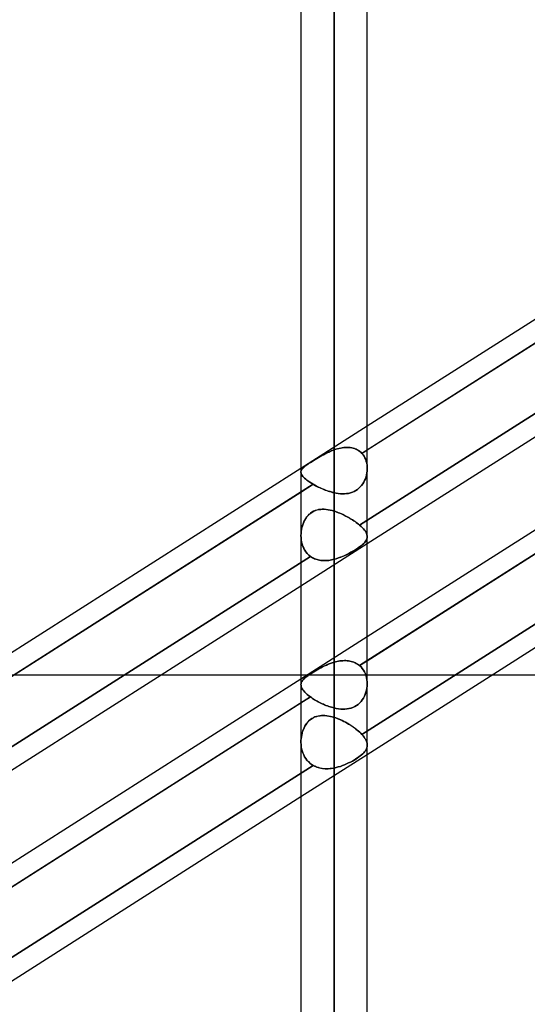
# Model space of a CAD drawing. Header units: millimetres. Extents: x -97 to 82, y -215 to 215.
# Tile 34 of 84: x -33 to -21, y -58 to -34. Entities that reach past the tile are written whole.
import ezdxf

# ---------------------------------------------------------------- set-up
doc = ezdxf.new("R2010")
doc.units = ezdxf.units.MM
doc.layers.add('MAIN-1', color=7, linetype='Continuous')
doc.layers.add('MAIN-2', color=7, linetype='Continuous')

msp = doc.modelspace()

# ---------------------------------------------------------------- linework, layer by layer
at = {"layer": 'MAIN-1'}
for p, q in [((-25.211, 0), (-25.211, -120.621)), ((-26.004, 0), (-26.004, -119.951)), ((-24.419, -119.877), (-24.419, 0)), ((-17.365, -39.49), (-24.419, -43.981)), ((-24.419, -44.55), (-17.204, -39.956)), ((-17.204, -42.205), (-24.419, -46.8)), ((-17.365, -44.533), (-24.419, -49.025)), ((-26.004, -44.991), (-33.219, -49.585)), ((-24.419, -49.593), (-17.204, -44.999)), ((-33.219, -50.154), (-26.004, -45.559)), ((-17.204, -47.249), (-24.419, -51.843)), ((-26.004, -47.809), (-33.219, -52.404)), ((-29.33, -49.928), (-26.004, -49.928)), ((-21.41, -49.928), (-17.204, -49.928)), ((-26.004, -50.034), (-33.219, -54.629)), ((-33.219, -55.197), (-26.004, -50.603)), ((-26.004, -52.853), (-33.219, -57.447))]:
    msp.add_line(p, q, dxfattribs=at)
at = {"layer": 'MAIN-2'}
for p, q in [((-25.211, 0), (-25.211, -119.448)), ((-25.211, 0), (-25.211, -44.549)), ((-25.211, 0), (-25.211, -45.574)), ((-25.211, -120.621), (-25.211, 0)), ((-25.211, -119.448), (-25.211, 0)), ((-25.211, -45.574), (-25.211, 0)), ((-25.211, -44.549), (-25.211, 0)), ((-16.899, -39.762), (-24.547, -44.632)), ((-16.977, -41.492), (-24.602, -46.348)), ((-24.602, -46.348), (-16.977, -41.492)), ((-24.419, -43.981), (-26.004, -44.991)), ((-25.134, -44.524), (-25.095, -44.514)), ((-25.093, -44.514), (-25.133, -44.524)), ((-25.095, -44.514), (-25.056, -44.505)), ((-25.054, -44.505), (-25.093, -44.514)), ((-25.056, -44.505), (-25.017, -44.498)), ((-25.015, -44.498), (-25.054, -44.505)), ((-25.017, -44.498), (-24.979, -44.493)), ((-24.976, -44.493), (-25.015, -44.498)), ((-24.979, -44.493), (-24.94, -44.49)), ((-24.937, -44.49), (-24.976, -44.493)), ((-24.94, -44.49), (-24.902, -44.489)), ((-24.899, -44.489), (-24.937, -44.49)), ((-24.902, -44.489), (-24.864, -44.49)), ((-24.862, -44.49), (-24.899, -44.489)), ((-24.864, -44.49), (-24.827, -44.493)), ((-24.825, -44.494), (-24.862, -44.49)), ((-24.827, -44.493), (-24.791, -44.499)), ((-24.789, -44.499), (-24.825, -44.494)), ((-24.791, -44.499), (-24.755, -44.507)), ((-24.754, -44.508), (-24.789, -44.499)), ((-24.755, -44.507), (-24.721, -44.518)), ((-24.72, -44.518), (-24.754, -44.508)), ((-24.721, -44.518), (-24.688, -44.531)), ((-24.687, -44.531), (-24.72, -44.518)), ((-25.594, -44.737), (-25.632, -44.76)), ((-25.628, -44.757), (-25.588, -44.734)), ((-25.554, -44.714), (-25.594, -44.737)), ((-25.588, -44.734), (-25.548, -44.71)), ((-25.514, -44.691), (-25.554, -44.714)), ((-25.548, -44.71), (-25.508, -44.687)), ((-25.472, -44.668), (-25.514, -44.691)), ((-25.508, -44.687), (-25.466, -44.665)), ((-25.43, -44.646), (-25.472, -44.668)), ((-25.466, -44.665), (-25.424, -44.643)), ((-25.388, -44.624), (-25.43, -44.646)), ((-25.424, -44.643), (-25.382, -44.622)), ((-25.344, -44.604), (-25.388, -44.624)), ((-25.382, -44.622), (-25.34, -44.602)), ((-25.3, -44.584), (-25.344, -44.604)), ((-25.34, -44.602), (-25.297, -44.583)), ((-25.256, -44.566), (-25.3, -44.584)), ((-25.297, -44.583), (-25.254, -44.565)), ((-25.211, -44.549), (-25.256, -44.566)), ((-25.254, -44.565), (-25.211, -44.549)), ((-25.211, -44.549), (-25.173, -44.536)), ((-25.172, -44.536), (-25.211, -44.549)), ((-25.173, -44.536), (-25.134, -44.524)), ((-25.133, -44.524), (-25.172, -44.536)), ((-24.688, -44.531), (-24.656, -44.546)), ((-24.656, -44.547), (-24.687, -44.531)), ((-24.656, -44.546), (-24.626, -44.564)), ((-24.626, -44.564), (-24.656, -44.547)), ((-24.626, -44.564), (-24.598, -44.584)), ((-24.598, -44.585), (-24.626, -44.564)), ((-24.598, -44.584), (-24.572, -44.607)), ((-24.571, -44.607), (-24.598, -44.585)), ((-24.572, -44.607), (-24.547, -44.632)), ((-24.547, -44.632), (-24.571, -44.607)), ((-24.547, -44.632), (-24.419, -44.55)), ((-24.547, -44.632), (-24.519, -44.665)), ((-24.519, -44.665), (-24.547, -44.632)), ((-24.519, -44.665), (-24.494, -44.702)), ((-24.494, -44.702), (-24.519, -44.665)), ((-24.494, -44.702), (-24.473, -44.741)), ((-24.473, -44.741), (-24.494, -44.702)), ((-24.473, -44.741), (-24.456, -44.782)), ((-24.456, -44.782), (-24.473, -44.741)), ((-25.948, -44.976), (-25.963, -44.991)), ((-25.962, -44.991), (-25.947, -44.975)), ((-25.93, -44.96), (-25.948, -44.976)), ((-25.947, -44.975), (-25.929, -44.959)), ((-25.91, -44.944), (-25.93, -44.96)), ((-25.929, -44.959), (-25.909, -44.943)), ((-25.888, -44.926), (-25.91, -44.944)), ((-25.909, -44.943), (-25.886, -44.925)), ((-25.863, -44.908), (-25.888, -44.926)), ((-25.886, -44.925), (-25.861, -44.907)), ((-25.836, -44.89), (-25.863, -44.908)), ((-25.861, -44.907), (-25.834, -44.888)), ((-25.807, -44.87), (-25.836, -44.89)), ((-25.834, -44.888), (-25.804, -44.868)), ((-25.775, -44.85), (-25.807, -44.87)), ((-25.804, -44.868), (-25.773, -44.848)), ((-25.742, -44.828), (-25.775, -44.85)), ((-25.773, -44.848), (-25.739, -44.826)), ((-25.706, -44.806), (-25.742, -44.828)), ((-25.739, -44.826), (-25.703, -44.804)), ((-25.67, -44.783), (-25.706, -44.806)), ((-25.703, -44.804), (-25.666, -44.781)), ((-25.632, -44.76), (-25.67, -44.783)), ((-25.666, -44.781), (-25.628, -44.757)), ((-16.977, -44.854), (-24.602, -49.71)), ((-24.456, -44.782), (-24.441, -44.825)), ((-24.441, -44.825), (-24.456, -44.782)), ((-24.441, -44.825), (-24.431, -44.87)), ((-24.431, -44.87), (-24.441, -44.825)), ((-24.431, -44.87), (-24.423, -44.916)), ((-24.423, -44.916), (-24.431, -44.87)), ((-24.423, -44.916), (-24.419, -44.963)), ((-24.419, -44.963), (-24.423, -44.916)), ((-24.419, -44.963), (-24.419, -45.01)), ((-24.419, -45.01), (-24.419, -44.963)), ((-26.003, -45.068), (-26.004, -45.085)), ((-26.004, -45.084), (-26.003, -45.068)), ((-26.001, -45.103), (-26.004, -45.084)), ((-26.004, -45.085), (-26.001, -45.103)), ((-26.003, -45.068), (-26, -45.052)), ((-26, -45.053), (-26.003, -45.068)), ((-26.001, -45.103), (-25.996, -45.122)), ((-25.996, -45.122), (-26.001, -45.103)), ((-25.994, -45.037), (-26, -45.053)), ((-26, -45.052), (-25.994, -45.037)), ((-25.996, -45.122), (-25.987, -45.142)), ((-25.987, -45.142), (-25.996, -45.122)), ((-25.986, -45.022), (-25.994, -45.037)), ((-25.994, -45.037), (-25.986, -45.022)), ((-25.987, -45.142), (-25.974, -45.163)), ((-25.974, -45.162), (-25.987, -45.142)), ((-25.986, -45.022), (-25.975, -45.006)), ((-25.975, -45.007), (-25.986, -45.022)), ((-25.963, -44.991), (-25.975, -45.007)), ((-25.975, -45.006), (-25.962, -44.991)), ((-25.958, -45.184), (-25.974, -45.162)), ((-25.974, -45.163), (-25.958, -45.184)), ((-25.958, -45.184), (-25.939, -45.206)), ((-25.939, -45.206), (-25.958, -45.184)), ((-25.939, -45.206), (-25.916, -45.228)), ((-25.916, -45.228), (-25.939, -45.206)), ((-24.448, -45.193), (-24.463, -45.238)), ((-24.463, -45.238), (-24.448, -45.193)), ((-24.436, -45.148), (-24.448, -45.193)), ((-24.448, -45.193), (-24.436, -45.148)), ((-24.427, -45.102), (-24.436, -45.148)), ((-24.436, -45.148), (-24.427, -45.102)), ((-24.422, -45.056), (-24.427, -45.102)), ((-24.427, -45.102), (-24.422, -45.056)), ((-24.419, -45.01), (-24.422, -45.056)), ((-24.422, -45.056), (-24.419, -45.01)), ((-25.712, -45.373), (-33.354, -50.24)), ((-26.004, -45.559), (-25.712, -45.373)), ((-25.916, -45.228), (-25.89, -45.252)), ((-25.89, -45.252), (-25.916, -45.228)), ((-25.89, -45.252), (-25.86, -45.276)), ((-25.86, -45.275), (-25.89, -45.252)), ((-25.828, -45.3), (-25.86, -45.275)), ((-25.86, -45.276), (-25.827, -45.3)), ((-25.792, -45.324), (-25.828, -45.3)), ((-25.827, -45.3), (-25.792, -45.324)), ((-25.792, -45.324), (-25.753, -45.349)), ((-25.753, -45.349), (-25.792, -45.324)), ((-25.753, -45.349), (-25.712, -45.373)), ((-25.712, -45.373), (-25.753, -45.349)), ((-25.712, -45.373), (-25.683, -45.39)), ((-25.672, -45.396), (-25.712, -45.373)), ((-25.683, -45.39), (-25.653, -45.406)), ((-25.63, -45.418), (-25.672, -45.396)), ((-25.653, -45.406), (-25.622, -45.422)), ((-25.587, -45.439), (-25.63, -45.418)), ((-25.622, -45.422), (-25.59, -45.438)), ((-25.59, -45.438), (-25.558, -45.453)), ((-25.543, -45.46), (-25.587, -45.439)), ((-25.558, -45.453), (-25.525, -45.468)), ((-25.497, -45.48), (-25.543, -45.46)), ((-24.584, -45.436), (-24.617, -45.468)), ((-24.617, -45.469), (-24.584, -45.436)), ((-24.554, -45.401), (-24.584, -45.436)), ((-24.584, -45.436), (-24.554, -45.401)), ((-24.527, -45.363), (-24.554, -45.401)), ((-24.554, -45.401), (-24.527, -45.363)), ((-24.502, -45.323), (-24.527, -45.363)), ((-24.527, -45.363), (-24.503, -45.323)), ((-24.503, -45.323), (-24.481, -45.281)), ((-24.481, -45.281), (-24.502, -45.323)), ((-24.463, -45.238), (-24.481, -45.281)), ((-24.481, -45.281), (-24.463, -45.238)), ((-25.525, -45.468), (-25.491, -45.482)), ((-25.451, -45.499), (-25.497, -45.48)), ((-25.491, -45.482), (-25.457, -45.496)), ((-25.457, -45.496), (-25.423, -45.51)), ((-25.404, -45.517), (-25.451, -45.499)), ((-25.423, -45.51), (-25.388, -45.522)), ((-25.356, -45.533), (-25.404, -45.517)), ((-25.388, -45.522), (-25.353, -45.534)), ((-25.308, -45.548), (-25.356, -45.533)), ((-25.353, -45.534), (-25.318, -45.545)), ((-25.318, -45.545), (-25.282, -45.556)), ((-25.26, -45.562), (-25.308, -45.548)), ((-25.282, -45.556), (-25.247, -45.565)), ((-25.211, -45.574), (-25.26, -45.562)), ((-25.247, -45.565), (-25.211, -45.574)), ((-25.161, -45.584), (-25.211, -45.574)), ((-25.211, -45.574), (-25.161, -45.584)), ((-25.11, -45.592), (-25.161, -45.584)), ((-25.161, -45.584), (-25.11, -45.592)), ((-25.06, -45.597), (-25.11, -45.592)), ((-25.11, -45.592), (-25.06, -45.597)), ((-25.01, -45.6), (-25.06, -45.597)), ((-25.06, -45.597), (-25.01, -45.6)), ((-24.96, -45.599), (-25.01, -45.6)), ((-25.01, -45.6), (-24.961, -45.599)), ((-24.961, -45.599), (-24.912, -45.596)), ((-24.912, -45.596), (-24.96, -45.599)), ((-24.865, -45.589), (-24.912, -45.596)), ((-24.912, -45.596), (-24.865, -45.589)), ((-24.819, -45.578), (-24.865, -45.589)), ((-24.865, -45.589), (-24.819, -45.578)), ((-24.774, -45.564), (-24.819, -45.578)), ((-24.819, -45.578), (-24.775, -45.564)), ((-24.775, -45.564), (-24.732, -45.546)), ((-24.732, -45.546), (-24.774, -45.564)), ((-24.691, -45.523), (-24.732, -45.546)), ((-24.732, -45.546), (-24.691, -45.524)), ((-24.652, -45.498), (-24.691, -45.523)), ((-24.691, -45.524), (-24.653, -45.498)), ((-24.653, -45.498), (-24.617, -45.469)), ((-24.617, -45.468), (-24.652, -45.498)), ((-25.868, -46.16), (-25.894, -46.198)), ((-25.89, -46.192), (-25.864, -46.154)), ((-25.84, -46.126), (-25.868, -46.16)), ((-25.864, -46.154), (-25.835, -46.12)), ((-25.81, -46.094), (-25.84, -46.126)), ((-25.835, -46.12), (-25.804, -46.089)), ((-25.777, -46.065), (-25.81, -46.094)), ((-25.804, -46.089), (-25.771, -46.06)), ((-25.741, -46.04), (-25.777, -46.065)), ((-25.771, -46.06), (-25.735, -46.036)), ((-25.703, -46.018), (-25.741, -46.04)), ((-25.735, -46.036), (-25.696, -46.015)), ((-25.664, -46.001), (-25.703, -46.018)), ((-25.696, -46.015), (-25.657, -45.998)), ((-25.623, -45.988), (-25.664, -46.001)), ((-25.657, -45.998), (-25.616, -45.986)), ((-25.581, -45.978), (-25.623, -45.988)), ((-25.616, -45.986), (-25.573, -45.977)), ((-25.538, -45.972), (-25.581, -45.978)), ((-25.573, -45.977), (-25.53, -45.972)), ((-25.493, -45.97), (-25.538, -45.972)), ((-25.53, -45.972), (-25.485, -45.97)), ((-25.448, -45.971), (-25.493, -45.97)), ((-25.485, -45.97), (-25.441, -45.971)), ((-25.402, -45.975), (-25.448, -45.971)), ((-25.441, -45.971), (-25.395, -45.975)), ((-25.355, -45.981), (-25.402, -45.975)), ((-25.395, -45.975), (-25.35, -45.982)), ((-25.307, -45.99), (-25.355, -45.981)), ((-25.35, -45.982), (-25.304, -45.991)), ((-25.259, -46.002), (-25.307, -45.99)), ((-25.304, -45.991), (-25.258, -46.002)), ((-25.211, -46.016), (-25.259, -46.002)), ((-25.258, -46.002), (-25.211, -46.016)), ((-25.211, -49.629), (-25.211, -46.016)), ((-25.211, -46.016), (-25.211, -49.629)), ((-25.211, -46.016), (-25.177, -46.027)), ((-25.176, -46.027), (-25.211, -46.016)), ((-25.177, -46.027), (-25.142, -46.039)), ((-25.141, -46.04), (-25.176, -46.027)), ((-25.142, -46.039), (-25.108, -46.052)), ((-25.106, -46.053), (-25.141, -46.04)), ((-25.108, -46.052), (-25.073, -46.066)), ((-25.071, -46.067), (-25.106, -46.053)), ((-25.073, -46.066), (-25.038, -46.081)), ((-25.036, -46.082), (-25.071, -46.067)), ((-25.038, -46.081), (-25.003, -46.097)), ((-25.001, -46.098), (-25.036, -46.082)), ((-25.003, -46.097), (-24.969, -46.113)), ((-24.966, -46.115), (-25.001, -46.098)), ((-24.969, -46.113), (-24.934, -46.131)), ((-24.932, -46.132), (-24.966, -46.115)), ((-24.934, -46.131), (-24.9, -46.148)), ((-24.899, -46.15), (-24.932, -46.132)), ((-24.9, -46.148), (-24.867, -46.167)), ((-24.865, -46.168), (-24.899, -46.15)), ((-24.867, -46.167), (-24.834, -46.186)), ((-24.833, -46.187), (-24.865, -46.168)), ((-25.969, -46.366), (-25.981, -46.41)), ((-25.98, -46.408), (-25.968, -46.362)), ((-25.954, -46.322), (-25.969, -46.366)), ((-25.968, -46.362), (-25.952, -46.317)), ((-25.937, -46.279), (-25.954, -46.322)), ((-25.952, -46.317), (-25.934, -46.273)), ((-25.917, -46.238), (-25.937, -46.279)), ((-25.934, -46.273), (-25.913, -46.231)), ((-25.894, -46.198), (-25.917, -46.238)), ((-25.913, -46.231), (-25.89, -46.192)), ((-24.834, -46.186), (-24.802, -46.205)), ((-24.801, -46.206), (-24.833, -46.187)), ((-24.802, -46.205), (-24.77, -46.225)), ((-24.769, -46.225), (-24.801, -46.206)), ((-24.77, -46.225), (-24.74, -46.245)), ((-24.739, -46.245), (-24.769, -46.225)), ((-24.74, -46.245), (-24.71, -46.265)), ((-24.709, -46.266), (-24.739, -46.245)), ((-24.71, -46.265), (-24.681, -46.286)), ((-24.681, -46.286), (-24.709, -46.266)), ((-24.681, -46.286), (-24.653, -46.307)), ((-24.653, -46.307), (-24.681, -46.286)), ((-24.653, -46.307), (-24.627, -46.327)), ((-24.627, -46.327), (-24.653, -46.307)), ((-24.627, -46.327), (-24.602, -46.348)), ((-24.602, -46.348), (-24.627, -46.327)), ((-24.567, -46.379), (-24.602, -46.348)), ((-24.602, -46.348), (-24.567, -46.379)), ((-24.536, -46.409), (-24.567, -46.379)), ((-24.567, -46.379), (-24.536, -46.409)), ((-26.002, -46.55), (-26.004, -46.597)), ((-26.004, -46.598), (-26.002, -46.55)), ((-26.004, -46.597), (-26.002, -46.651)), ((-26.002, -46.652), (-26.004, -46.598)), ((-25.998, -46.502), (-26.002, -46.55)), ((-26.002, -46.55), (-25.998, -46.502)), ((-25.998, -46.502), (-25.99, -46.455)), ((-25.991, -46.456), (-25.998, -46.502)), ((-25.981, -46.41), (-25.991, -46.456)), ((-25.99, -46.455), (-25.98, -46.408)), ((-16.899, -46.486), (-24.547, -51.356)), ((-24.547, -51.356), (-16.899, -46.486)), ((-24.508, -46.439), (-24.536, -46.409)), ((-24.536, -46.409), (-24.508, -46.44)), ((-24.484, -46.469), (-24.508, -46.439)), ((-24.508, -46.44), (-24.484, -46.469)), ((-24.464, -46.497), (-24.484, -46.469)), ((-24.484, -46.469), (-24.463, -46.498)), ((-24.447, -46.526), (-24.464, -46.497)), ((-24.463, -46.498), (-24.447, -46.526)), ((-24.434, -46.553), (-24.447, -46.526)), ((-24.447, -46.526), (-24.434, -46.553)), ((-24.425, -46.58), (-24.434, -46.553)), ((-24.434, -46.553), (-24.425, -46.58)), ((-24.42, -46.606), (-24.425, -46.58)), ((-24.425, -46.58), (-24.42, -46.606)), ((-24.421, -46.655), (-24.419, -46.631)), ((-24.419, -46.631), (-24.421, -46.655)), ((-24.419, -46.631), (-24.42, -46.606)), ((-24.42, -46.606), (-24.419, -46.631)), ((-24.419, -46.8), (-26.004, -47.809)), ((-26.002, -46.651), (-25.997, -46.704)), ((-25.997, -46.705), (-26.002, -46.652)), ((-25.997, -46.704), (-25.988, -46.756)), ((-25.988, -46.758), (-25.997, -46.705)), ((-25.988, -46.756), (-25.976, -46.807)), ((-25.975, -46.808), (-25.988, -46.758)), ((-25.976, -46.807), (-25.959, -46.857)), ((-25.959, -46.858), (-25.975, -46.808)), ((-25.959, -46.857), (-25.939, -46.904)), ((-25.938, -46.905), (-25.959, -46.858)), ((-24.6, -46.87), (-24.636, -46.896)), ((-24.635, -46.895), (-24.599, -46.87)), ((-24.567, -46.846), (-24.6, -46.87)), ((-24.599, -46.87), (-24.566, -46.845)), ((-24.537, -46.821), (-24.567, -46.846)), ((-24.566, -46.845), (-24.536, -46.82)), ((-24.51, -46.797), (-24.537, -46.821)), ((-24.536, -46.82), (-24.509, -46.796)), ((-24.486, -46.773), (-24.51, -46.797)), ((-24.509, -46.796), (-24.486, -46.772)), ((-24.486, -46.772), (-24.466, -46.749)), ((-24.466, -46.75), (-24.486, -46.773)), ((-24.466, -46.749), (-24.449, -46.726)), ((-24.45, -46.726), (-24.466, -46.75)), ((-24.437, -46.703), (-24.45, -46.726)), ((-24.449, -46.726), (-24.436, -46.702)), ((-24.427, -46.679), (-24.437, -46.703)), ((-24.436, -46.702), (-24.427, -46.679)), ((-24.427, -46.679), (-24.421, -46.655)), ((-24.421, -46.655), (-24.427, -46.679)), ((-25.779, -47.098), (-33.404, -51.953)), ((-33.404, -51.953), (-25.779, -47.098)), ((-25.939, -46.904), (-25.914, -46.949)), ((-25.914, -46.95), (-25.938, -46.905)), ((-25.914, -46.949), (-25.886, -46.992)), ((-25.886, -46.992), (-25.914, -46.95)), ((-25.886, -46.992), (-25.854, -47.031)), ((-25.854, -47.031), (-25.886, -46.992)), ((-25.854, -47.031), (-25.818, -47.066)), ((-25.818, -47.066), (-25.854, -47.031)), ((-25.818, -47.066), (-25.779, -47.098)), ((-25.779, -47.098), (-25.818, -47.066)), ((-25.779, -47.098), (-25.755, -47.114)), ((-25.755, -47.114), (-25.779, -47.098)), ((-25.004, -47.096), (-25.055, -47.116)), ((-25.054, -47.116), (-25.003, -47.095)), ((-24.953, -47.074), (-25.004, -47.096)), ((-25.003, -47.095), (-24.952, -47.073)), ((-24.903, -47.05), (-24.953, -47.074)), ((-24.952, -47.073), (-24.902, -47.049)), ((-24.855, -47.025), (-24.903, -47.05)), ((-24.902, -47.049), (-24.853, -47.025)), ((-24.807, -47), (-24.855, -47.025)), ((-24.853, -47.025), (-24.806, -46.999)), ((-24.761, -46.974), (-24.807, -47)), ((-24.806, -46.999), (-24.76, -46.973)), ((-24.717, -46.948), (-24.761, -46.974)), ((-24.76, -46.973), (-24.716, -46.947)), ((-24.675, -46.922), (-24.717, -46.948)), ((-24.716, -46.947), (-24.674, -46.921)), ((-24.636, -46.896), (-24.675, -46.922)), ((-24.674, -46.921), (-24.635, -46.895)), ((-25.755, -47.114), (-25.73, -47.129)), ((-25.73, -47.129), (-25.755, -47.114)), ((-25.73, -47.129), (-25.703, -47.143)), ((-25.703, -47.143), (-25.73, -47.129)), ((-25.703, -47.143), (-25.676, -47.155)), ((-25.676, -47.155), (-25.703, -47.143)), ((-25.676, -47.155), (-25.648, -47.166)), ((-25.648, -47.166), (-25.676, -47.155)), ((-25.648, -47.166), (-25.62, -47.175)), ((-25.62, -47.175), (-25.648, -47.166)), ((-25.62, -47.175), (-25.591, -47.182)), ((-25.591, -47.182), (-25.62, -47.175)), ((-25.591, -47.182), (-25.561, -47.188)), ((-25.561, -47.188), (-25.591, -47.182)), ((-25.561, -47.188), (-25.53, -47.193)), ((-25.531, -47.193), (-25.561, -47.188)), ((-25.5, -47.196), (-25.531, -47.193)), ((-25.53, -47.193), (-25.499, -47.196)), ((-25.468, -47.198), (-25.5, -47.196)), ((-25.499, -47.196), (-25.468, -47.198)), ((-25.468, -47.198), (-25.437, -47.198)), ((-25.437, -47.198), (-25.468, -47.198)), ((-25.437, -47.198), (-25.405, -47.197)), ((-25.405, -47.197), (-25.437, -47.198)), ((-25.405, -47.197), (-25.373, -47.195)), ((-25.373, -47.195), (-25.405, -47.197)), ((-25.373, -47.195), (-25.341, -47.192)), ((-25.341, -47.192), (-25.373, -47.195)), ((-25.341, -47.192), (-25.308, -47.187)), ((-25.309, -47.187), (-25.341, -47.192)), ((-25.276, -47.181), (-25.309, -47.187)), ((-25.308, -47.187), (-25.276, -47.181)), ((-25.276, -47.181), (-25.244, -47.175)), ((-25.244, -47.175), (-25.276, -47.181)), ((-25.244, -47.175), (-25.211, -47.167)), ((-25.211, -47.167), (-25.244, -47.175)), ((-25.211, -47.167), (-25.159, -47.152)), ((-25.159, -47.152), (-25.211, -47.167)), ((-25.211, -47.167), (-25.211, -50.723)), ((-25.211, -50.723), (-25.211, -47.167)), ((-25.159, -47.152), (-25.106, -47.135)), ((-25.107, -47.135), (-25.159, -47.152)), ((-25.055, -47.116), (-25.107, -47.135)), ((-25.106, -47.135), (-25.054, -47.116)), ((-24.419, -49.025), (-26.004, -50.034)), ((-25.402, -49.699), (-25.448, -49.72)), ((-25.441, -49.717), (-25.395, -49.696)), ((-25.355, -49.679), (-25.402, -49.699)), ((-25.395, -49.696), (-25.35, -49.677)), ((-25.307, -49.661), (-25.355, -49.679)), ((-25.35, -49.677), (-25.304, -49.659)), ((-25.259, -49.644), (-25.307, -49.661)), ((-25.304, -49.659), (-25.258, -49.643)), ((-25.211, -49.629), (-25.259, -49.644)), ((-25.258, -49.643), (-25.211, -49.629)), ((-25.176, -49.62), (-25.211, -49.629)), ((-25.211, -49.629), (-25.177, -49.62)), ((-25.177, -49.62), (-25.142, -49.612)), ((-25.141, -49.611), (-25.176, -49.62)), ((-25.142, -49.612), (-25.108, -49.605)), ((-25.106, -49.604), (-25.141, -49.611)), ((-25.108, -49.605), (-25.073, -49.599)), ((-25.071, -49.599), (-25.106, -49.604)), ((-25.073, -49.599), (-25.038, -49.595)), ((-25.036, -49.594), (-25.071, -49.599)), ((-25.038, -49.595), (-25.003, -49.592)), ((-25.001, -49.592), (-25.036, -49.594)), ((-25.003, -49.592), (-24.969, -49.59)), ((-24.966, -49.59), (-25.001, -49.592)), ((-24.969, -49.59), (-24.934, -49.591)), ((-24.932, -49.591), (-24.966, -49.59)), ((-24.934, -49.591), (-24.9, -49.593)), ((-24.899, -49.593), (-24.932, -49.591)), ((-24.9, -49.593), (-24.867, -49.596)), ((-24.865, -49.596), (-24.899, -49.593)), ((-24.867, -49.596), (-24.834, -49.602)), ((-24.833, -49.602), (-24.865, -49.596)), ((-24.834, -49.602), (-24.802, -49.609)), ((-24.801, -49.609), (-24.833, -49.602)), ((-24.802, -49.609), (-24.77, -49.618)), ((-24.769, -49.618), (-24.801, -49.609)), ((-24.77, -49.618), (-24.74, -49.629)), ((-24.739, -49.629), (-24.769, -49.618)), ((-24.74, -49.629), (-24.71, -49.641)), ((-24.709, -49.642), (-24.739, -49.629)), ((-24.71, -49.641), (-24.681, -49.656)), ((-24.681, -49.656), (-24.709, -49.642)), ((-24.653, -49.673), (-24.681, -49.656)), ((-24.681, -49.656), (-24.653, -49.672)), ((-24.653, -49.672), (-24.627, -49.69)), ((-24.627, -49.691), (-24.653, -49.673)), ((-24.627, -49.69), (-24.602, -49.71)), ((-24.602, -49.71), (-24.627, -49.691)), ((-24.602, -49.71), (-24.419, -49.593)), ((-34.804, -49.928), (-29.33, -49.928)), ((-26.004, -49.928), (-21.41, -49.928)), ((-25.81, -49.929), (-25.84, -49.951)), ((-25.835, -49.947), (-25.804, -49.925)), ((-25.777, -49.907), (-25.81, -49.929)), ((-25.804, -49.925), (-25.771, -49.903)), ((-25.741, -49.884), (-25.777, -49.907)), ((-25.771, -49.903), (-25.735, -49.88)), ((-25.703, -49.86), (-25.741, -49.884)), ((-25.735, -49.88), (-25.696, -49.856)), ((-25.664, -49.836), (-25.703, -49.86)), ((-25.696, -49.856), (-25.657, -49.832)), ((-25.623, -49.812), (-25.664, -49.836)), ((-25.657, -49.832), (-25.616, -49.808)), ((-25.581, -49.789), (-25.623, -49.812)), ((-25.616, -49.808), (-25.573, -49.784)), ((-25.538, -49.765), (-25.581, -49.789)), ((-25.573, -49.784), (-25.53, -49.761)), ((-25.493, -49.742), (-25.538, -49.765)), ((-25.53, -49.761), (-25.485, -49.738)), ((-25.448, -49.72), (-25.493, -49.742)), ((-25.485, -49.738), (-25.441, -49.717)), ((-24.602, -49.71), (-24.567, -49.743)), ((-24.567, -49.743), (-24.602, -49.71)), ((-24.567, -49.743), (-24.536, -49.779)), ((-24.536, -49.779), (-24.567, -49.743)), ((-24.536, -49.779), (-24.508, -49.819)), ((-24.508, -49.818), (-24.536, -49.779)), ((-24.484, -49.861), (-24.508, -49.818)), ((-24.508, -49.819), (-24.484, -49.861)), ((-24.484, -49.861), (-24.463, -49.905)), ((-24.464, -49.905), (-24.484, -49.861)), ((-24.447, -49.951), (-24.464, -49.905)), ((-24.463, -49.905), (-24.447, -49.952)), ((-26.002, -50.144), (-26.004, -50.164)), ((-26.004, -50.165), (-26.002, -50.145)), ((-26.004, -50.164), (-26.002, -50.187)), ((-26.002, -50.188), (-26.004, -50.165)), ((-26.002, -50.145), (-25.998, -50.125)), ((-25.998, -50.125), (-26.002, -50.144)), ((-25.998, -50.125), (-25.99, -50.105)), ((-25.991, -50.106), (-25.998, -50.125)), ((-25.981, -50.087), (-25.991, -50.106)), ((-25.99, -50.105), (-25.98, -50.086)), ((-25.969, -50.068), (-25.981, -50.087)), ((-25.98, -50.086), (-25.968, -50.067)), ((-25.954, -50.05), (-25.969, -50.068)), ((-25.968, -50.067), (-25.952, -50.047)), ((-25.937, -50.031), (-25.954, -50.05)), ((-25.952, -50.047), (-25.934, -50.028)), ((-25.917, -50.012), (-25.937, -50.031)), ((-25.934, -50.028), (-25.913, -50.009)), ((-25.894, -49.992), (-25.917, -50.012)), ((-25.913, -50.009), (-25.89, -49.989)), ((-25.868, -49.972), (-25.894, -49.992)), ((-25.89, -49.989), (-25.864, -49.968)), ((-25.84, -49.951), (-25.868, -49.972)), ((-25.864, -49.968), (-25.835, -49.947)), ((-24.434, -50), (-24.447, -49.951)), ((-24.447, -49.952), (-24.434, -50)), ((-24.434, -50), (-24.425, -50.05)), ((-24.425, -50.05), (-24.434, -50)), ((-24.425, -50.05), (-24.42, -50.101)), ((-24.42, -50.1), (-24.425, -50.05)), ((-24.421, -50.201), (-24.419, -50.151)), ((-24.419, -50.152), (-24.421, -50.202)), ((-24.419, -50.151), (-24.42, -50.1)), ((-24.42, -50.101), (-24.419, -50.152)), ((-26.002, -50.187), (-25.997, -50.211)), ((-25.997, -50.212), (-26.002, -50.188)), ((-25.997, -50.211), (-25.988, -50.236)), ((-25.988, -50.237), (-25.997, -50.212)), ((-25.988, -50.236), (-25.976, -50.262)), ((-25.975, -50.262), (-25.988, -50.237)), ((-25.976, -50.262), (-25.959, -50.288)), ((-25.959, -50.289), (-25.975, -50.262)), ((-25.959, -50.288), (-25.939, -50.315)), ((-25.938, -50.316), (-25.959, -50.289)), ((-25.939, -50.315), (-25.914, -50.343)), ((-25.914, -50.344), (-25.938, -50.316)), ((-25.914, -50.343), (-25.886, -50.372)), ((-25.886, -50.372), (-25.914, -50.344)), ((-25.854, -50.401), (-25.886, -50.372)), ((-25.886, -50.372), (-25.854, -50.401)), ((-25.818, -50.431), (-25.854, -50.401)), ((-25.854, -50.401), (-25.818, -50.43)), ((-24.486, -50.443), (-24.466, -50.397)), ((-24.466, -50.398), (-24.486, -50.444)), ((-24.466, -50.397), (-24.449, -50.349)), ((-24.45, -50.35), (-24.466, -50.398)), ((-24.437, -50.301), (-24.45, -50.35)), ((-24.449, -50.349), (-24.436, -50.3)), ((-24.427, -50.252), (-24.437, -50.301)), ((-24.436, -50.3), (-24.427, -50.251)), ((-24.427, -50.251), (-24.421, -50.201)), ((-24.421, -50.202), (-24.427, -50.252)), ((-25.779, -50.46), (-33.404, -55.315)), ((-26.004, -50.603), (-25.779, -50.46)), ((-25.818, -50.43), (-25.779, -50.46)), ((-25.779, -50.46), (-25.818, -50.431)), ((-25.755, -50.477), (-25.779, -50.46)), ((-25.779, -50.46), (-25.755, -50.477)), ((-25.73, -50.494), (-25.755, -50.477)), ((-25.755, -50.477), (-25.73, -50.494)), ((-25.703, -50.511), (-25.73, -50.494)), ((-25.73, -50.494), (-25.703, -50.512)), ((-25.676, -50.528), (-25.703, -50.511)), ((-25.703, -50.512), (-25.676, -50.528)), ((-25.648, -50.545), (-25.676, -50.528)), ((-25.676, -50.528), (-25.648, -50.545)), ((-25.62, -50.561), (-25.648, -50.545)), ((-25.648, -50.545), (-25.62, -50.561)), ((-25.591, -50.577), (-25.62, -50.561)), ((-25.62, -50.561), (-25.591, -50.577)), ((-25.561, -50.592), (-25.591, -50.577)), ((-25.591, -50.577), (-25.561, -50.592)), ((-25.531, -50.607), (-25.561, -50.592)), ((-25.561, -50.592), (-25.53, -50.607)), ((-25.5, -50.622), (-25.531, -50.607)), ((-25.53, -50.607), (-25.499, -50.622)), ((-25.468, -50.636), (-25.5, -50.622)), ((-25.499, -50.622), (-25.468, -50.636)), ((-25.437, -50.649), (-25.468, -50.636)), ((-25.468, -50.636), (-25.437, -50.65)), ((-24.636, -50.638), (-24.675, -50.666)), ((-24.674, -50.666), (-24.635, -50.637)), ((-24.6, -50.605), (-24.636, -50.638)), ((-24.635, -50.637), (-24.599, -50.604)), ((-24.567, -50.569), (-24.6, -50.605)), ((-24.599, -50.604), (-24.566, -50.568)), ((-24.537, -50.53), (-24.567, -50.569)), ((-24.566, -50.568), (-24.536, -50.529)), ((-24.51, -50.488), (-24.537, -50.53)), ((-24.536, -50.529), (-24.509, -50.487)), ((-24.486, -50.444), (-24.51, -50.488)), ((-24.509, -50.487), (-24.486, -50.443)), ((-25.405, -50.662), (-25.437, -50.649)), ((-25.437, -50.65), (-25.405, -50.662)), ((-25.373, -50.674), (-25.405, -50.662)), ((-25.405, -50.662), (-25.373, -50.674)), ((-25.341, -50.686), (-25.373, -50.674)), ((-25.373, -50.674), (-25.341, -50.686)), ((-25.309, -50.696), (-25.341, -50.686)), ((-25.341, -50.686), (-25.308, -50.696)), ((-25.276, -50.706), (-25.309, -50.696)), ((-25.308, -50.696), (-25.276, -50.706)), ((-25.244, -50.715), (-25.276, -50.706)), ((-25.276, -50.706), (-25.244, -50.715)), ((-25.211, -50.723), (-25.244, -50.715)), ((-25.244, -50.715), (-25.211, -50.723)), ((-25.159, -50.735), (-25.211, -50.723)), ((-25.211, -50.723), (-25.159, -50.735)), ((-25.107, -50.743), (-25.159, -50.735)), ((-25.159, -50.735), (-25.106, -50.743)), ((-25.055, -50.749), (-25.107, -50.743)), ((-25.106, -50.743), (-25.054, -50.749)), ((-25.004, -50.752), (-25.055, -50.749)), ((-25.054, -50.749), (-25.003, -50.752)), ((-24.953, -50.751), (-25.004, -50.752)), ((-25.003, -50.752), (-24.952, -50.751)), ((-24.903, -50.747), (-24.953, -50.751)), ((-24.952, -50.751), (-24.902, -50.747)), ((-24.855, -50.739), (-24.903, -50.747)), ((-24.902, -50.747), (-24.853, -50.739)), ((-24.807, -50.727), (-24.855, -50.739)), ((-24.853, -50.739), (-24.806, -50.727)), ((-24.761, -50.711), (-24.807, -50.727)), ((-24.806, -50.727), (-24.76, -50.711)), ((-24.717, -50.691), (-24.761, -50.711)), ((-24.76, -50.711), (-24.716, -50.69)), ((-24.675, -50.666), (-24.717, -50.691)), ((-24.716, -50.69), (-24.674, -50.666)), ((-25.863, -51.089), (-25.888, -51.124)), ((-25.886, -51.122), (-25.861, -51.087)), ((-25.836, -51.056), (-25.863, -51.089)), ((-25.861, -51.087), (-25.834, -51.054)), ((-25.807, -51.027), (-25.836, -51.056)), ((-25.834, -51.054), (-25.804, -51.024)), ((-25.775, -51), (-25.807, -51.027)), ((-25.804, -51.024), (-25.773, -50.998)), ((-25.742, -50.976), (-25.775, -51)), ((-25.773, -50.998), (-25.739, -50.974)), ((-25.706, -50.956), (-25.742, -50.976)), ((-25.739, -50.974), (-25.703, -50.954)), ((-25.67, -50.939), (-25.706, -50.956)), ((-25.703, -50.954), (-25.666, -50.938)), ((-25.632, -50.926), (-25.67, -50.939)), ((-25.666, -50.938), (-25.628, -50.925)), ((-25.594, -50.916), (-25.632, -50.926)), ((-25.628, -50.925), (-25.588, -50.915)), ((-25.554, -50.909), (-25.594, -50.916)), ((-25.588, -50.915), (-25.548, -50.909)), ((-25.514, -50.906), (-25.554, -50.909)), ((-25.548, -50.909), (-25.508, -50.905)), ((-25.472, -50.905), (-25.514, -50.906)), ((-25.508, -50.905), (-25.466, -50.905)), ((-25.43, -50.906), (-25.472, -50.905)), ((-25.466, -50.905), (-25.424, -50.907)), ((-25.388, -50.91), (-25.43, -50.906)), ((-25.424, -50.907), (-25.382, -50.911)), ((-25.344, -50.917), (-25.388, -50.91)), ((-25.382, -50.911), (-25.34, -50.918)), ((-25.3, -50.926), (-25.344, -50.917)), ((-25.34, -50.918), (-25.297, -50.927)), ((-25.256, -50.937), (-25.3, -50.926)), ((-25.297, -50.927), (-25.254, -50.937)), ((-25.211, -50.95), (-25.256, -50.937)), ((-25.254, -50.937), (-25.211, -50.95)), ((-25.211, -50.95), (-25.211, -67.68)), ((-25.211, -50.95), (-25.173, -50.962)), ((-25.172, -50.963), (-25.211, -50.95)), ((-25.173, -50.962), (-25.134, -50.976)), ((-25.133, -50.977), (-25.172, -50.963)), ((-25.134, -50.976), (-25.095, -50.992)), ((-25.093, -50.993), (-25.133, -50.977)), ((-25.095, -50.992), (-25.056, -51.008)), ((-25.054, -51.009), (-25.093, -50.993)), ((-25.056, -51.008), (-25.017, -51.026)), ((-25.015, -51.027), (-25.054, -51.009)), ((-25.017, -51.026), (-24.979, -51.045)), ((-24.976, -51.046), (-25.015, -51.027)), ((-24.979, -51.045), (-24.94, -51.065)), ((-24.937, -51.066), (-24.976, -51.046)), ((-24.94, -51.065), (-24.902, -51.086)), ((-24.899, -51.087), (-24.937, -51.066)), ((-24.902, -51.086), (-24.864, -51.108)), ((-24.862, -51.109), (-24.899, -51.087)), ((-24.864, -51.108), (-24.827, -51.13)), ((-24.825, -51.132), (-24.862, -51.109)), ((-25.975, -51.323), (-25.986, -51.367)), ((-25.986, -51.366), (-25.975, -51.323)), ((-25.975, -51.323), (-25.962, -51.28)), ((-25.963, -51.281), (-25.975, -51.323)), ((-25.948, -51.24), (-25.963, -51.281)), ((-25.962, -51.28), (-25.947, -51.238)), ((-25.93, -51.2), (-25.948, -51.24)), ((-25.947, -51.238), (-25.929, -51.198)), ((-25.91, -51.161), (-25.93, -51.2)), ((-25.929, -51.198), (-25.909, -51.159)), ((-25.888, -51.124), (-25.91, -51.161)), ((-25.909, -51.159), (-25.886, -51.122)), ((-24.827, -51.13), (-24.791, -51.154)), ((-24.789, -51.155), (-24.825, -51.132)), ((-24.791, -51.154), (-24.755, -51.178)), ((-24.754, -51.179), (-24.789, -51.155)), ((-24.755, -51.178), (-24.721, -51.202)), ((-24.72, -51.203), (-24.754, -51.179)), ((-24.721, -51.202), (-24.688, -51.228)), ((-24.687, -51.228), (-24.72, -51.203)), ((-24.688, -51.228), (-24.656, -51.253)), ((-24.656, -51.254), (-24.687, -51.228)), ((-24.656, -51.253), (-24.626, -51.279)), ((-24.626, -51.279), (-24.656, -51.254)), ((-24.626, -51.279), (-24.598, -51.304)), ((-24.598, -51.305), (-24.626, -51.279)), ((-24.598, -51.304), (-24.572, -51.33)), ((-24.571, -51.33), (-24.598, -51.305)), ((-24.572, -51.33), (-24.547, -51.356)), ((-24.547, -51.356), (-24.571, -51.33)), ((-26.004, -51.547), (-26.003, -51.501)), ((-26.003, -51.502), (-26.004, -51.548)), ((-26.001, -51.599), (-26.004, -51.547)), ((-26.004, -51.548), (-26.001, -51.6)), ((-26.003, -51.501), (-26, -51.455)), ((-26, -51.456), (-26.003, -51.502)), ((-26, -51.455), (-25.994, -51.41)), ((-25.994, -51.411), (-26, -51.456)), ((-25.994, -51.41), (-25.986, -51.366)), ((-25.986, -51.367), (-25.994, -51.411)), ((-24.519, -51.388), (-24.547, -51.356)), ((-24.547, -51.356), (-24.519, -51.388)), ((-24.494, -51.42), (-24.519, -51.388)), ((-24.519, -51.388), (-24.494, -51.42)), ((-24.473, -51.451), (-24.494, -51.42)), ((-24.494, -51.42), (-24.473, -51.451)), ((-24.456, -51.481), (-24.473, -51.451)), ((-24.473, -51.451), (-24.456, -51.481)), ((-24.441, -51.511), (-24.456, -51.481)), ((-24.456, -51.481), (-24.441, -51.511)), ((-24.431, -51.54), (-24.441, -51.511)), ((-24.441, -51.511), (-24.431, -51.54)), ((-24.423, -51.569), (-24.431, -51.54)), ((-24.431, -51.54), (-24.423, -51.569)), ((-24.419, -51.596), (-24.423, -51.569)), ((-24.423, -51.569), (-24.419, -51.596)), ((-25.996, -51.65), (-26.001, -51.599)), ((-26.001, -51.6), (-25.996, -51.651)), ((-25.987, -51.701), (-25.996, -51.65)), ((-25.996, -51.651), (-25.987, -51.702)), ((-25.974, -51.75), (-25.987, -51.701)), ((-25.987, -51.702), (-25.974, -51.751)), ((-25.958, -51.799), (-25.974, -51.75)), ((-25.974, -51.751), (-25.958, -51.799)), ((-25.958, -51.799), (-25.939, -51.846)), ((-25.939, -51.845), (-25.958, -51.799)), ((-24.554, -51.846), (-24.527, -51.821)), ((-24.527, -51.821), (-24.554, -51.846)), ((-24.527, -51.821), (-24.503, -51.797)), ((-24.502, -51.797), (-24.527, -51.821)), ((-24.503, -51.797), (-24.481, -51.773)), ((-24.481, -51.773), (-24.502, -51.797)), ((-24.481, -51.773), (-24.463, -51.748)), ((-24.463, -51.748), (-24.481, -51.773)), ((-24.463, -51.748), (-24.448, -51.724)), ((-24.448, -51.724), (-24.463, -51.748)), ((-24.448, -51.724), (-24.436, -51.699)), ((-24.436, -51.699), (-24.448, -51.724)), ((-24.427, -51.674), (-24.436, -51.699)), ((-24.436, -51.699), (-24.427, -51.675)), ((-24.427, -51.675), (-24.422, -51.649)), ((-24.422, -51.649), (-24.427, -51.674)), ((-24.419, -51.623), (-24.422, -51.649)), ((-24.422, -51.649), (-24.419, -51.624)), ((-24.419, -51.624), (-24.419, -51.596)), ((-24.419, -51.596), (-24.419, -51.623)), ((-24.419, -51.843), (-26.004, -52.853)), ((-25.916, -51.89), (-25.939, -51.845)), ((-25.939, -51.846), (-25.916, -51.89)), ((-25.916, -51.89), (-25.89, -51.932)), ((-25.89, -51.932), (-25.916, -51.89)), ((-25.89, -51.932), (-25.86, -51.972)), ((-25.86, -51.972), (-25.89, -51.932)), ((-25.86, -51.972), (-25.827, -52.008)), ((-25.828, -52.008), (-25.86, -51.972)), ((-25.792, -52.041), (-25.828, -52.008)), ((-25.827, -52.008), (-25.792, -52.042)), ((-25.753, -52.072), (-25.792, -52.041)), ((-25.792, -52.042), (-25.753, -52.072)), ((-24.912, -52.062), (-24.865, -52.04)), ((-24.865, -52.04), (-24.912, -52.062)), ((-24.865, -52.04), (-24.819, -52.017)), ((-24.819, -52.017), (-24.865, -52.04)), ((-24.819, -52.017), (-24.775, -51.994)), ((-24.774, -51.994), (-24.819, -52.017)), ((-24.775, -51.994), (-24.732, -51.97)), ((-24.732, -51.969), (-24.774, -51.994)), ((-24.691, -51.944), (-24.732, -51.969)), ((-24.732, -51.97), (-24.691, -51.945)), ((-24.691, -51.945), (-24.653, -51.92)), ((-24.652, -51.92), (-24.691, -51.944)), ((-24.653, -51.92), (-24.617, -51.895)), ((-24.617, -51.895), (-24.652, -51.92)), ((-24.617, -51.895), (-24.584, -51.87)), ((-24.584, -51.87), (-24.617, -51.895)), ((-24.584, -51.87), (-24.554, -51.846)), ((-24.554, -51.846), (-24.584, -51.87)), ((-25.712, -52.098), (-33.354, -56.965)), ((-33.354, -56.965), (-25.712, -52.098)), ((-25.753, -52.072), (-25.712, -52.098)), ((-25.712, -52.098), (-25.753, -52.072)), ((-25.672, -52.119), (-25.712, -52.098)), ((-25.712, -52.098), (-25.683, -52.114)), ((-25.683, -52.114), (-25.653, -52.127)), ((-25.63, -52.137), (-25.672, -52.119)), ((-25.653, -52.127), (-25.622, -52.14)), ((-25.587, -52.151), (-25.63, -52.137)), ((-25.622, -52.14), (-25.59, -52.15)), ((-25.59, -52.15), (-25.558, -52.159)), ((-25.543, -52.162), (-25.587, -52.151)), ((-25.558, -52.159), (-25.525, -52.166)), ((-25.497, -52.171), (-25.543, -52.162)), ((-25.525, -52.166), (-25.491, -52.171)), ((-25.451, -52.176), (-25.497, -52.171)), ((-25.491, -52.171), (-25.457, -52.175)), ((-25.457, -52.175), (-25.423, -52.177)), ((-25.404, -52.178), (-25.451, -52.176)), ((-25.423, -52.177), (-25.388, -52.178)), ((-25.356, -52.177), (-25.404, -52.178)), ((-25.388, -52.178), (-25.353, -52.177)), ((-25.308, -52.174), (-25.356, -52.177)), ((-25.353, -52.177), (-25.318, -52.175)), ((-25.318, -52.175), (-25.282, -52.171)), ((-25.26, -52.168), (-25.308, -52.174)), ((-25.282, -52.171), (-25.247, -52.166)), ((-25.211, -52.16), (-25.26, -52.168)), ((-25.247, -52.166), (-25.211, -52.16)), ((-25.211, -52.16), (-25.161, -52.148)), ((-25.161, -52.148), (-25.211, -52.16)), ((-25.211, -69.264), (-25.211, -52.16)), ((-25.161, -52.148), (-25.11, -52.135)), ((-25.11, -52.135), (-25.161, -52.148)), ((-25.11, -52.135), (-25.06, -52.12)), ((-25.06, -52.12), (-25.11, -52.135)), ((-25.06, -52.12), (-25.01, -52.102)), ((-25.01, -52.102), (-25.06, -52.12)), ((-25.01, -52.102), (-24.961, -52.083)), ((-24.96, -52.083), (-25.01, -52.102)), ((-24.961, -52.083), (-24.912, -52.062)), ((-24.912, -52.062), (-24.96, -52.083))]:
    msp.add_line(p, q, dxfattribs=at)

doc.saveas('drawing.dxf')
